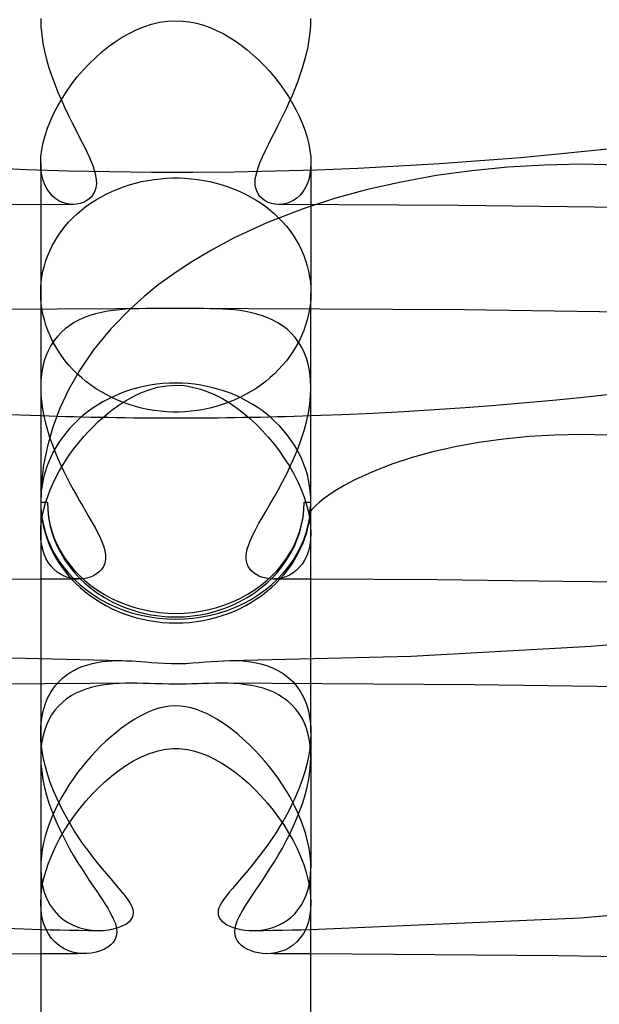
# Model space of a CAD drawing. Header units: millimetres. Extents: x -247 to 247, y -141 to 230.
# Tile 53 of 99: x -2 to 6, y 129 to 143. Entities that reach past the tile are written whole.
import ezdxf

# ---------------------------------------------------------------- set-up
doc = ezdxf.new("R2010")
doc.units = ezdxf.units.MM
doc.layers.add('HIDDEN', color=7, linetype='Continuous')
doc.layers.add('THICK', color=7, linetype='Continuous')

msp = doc.modelspace()

# ---------------------------------------------------------------- linework, layer by layer
at = {"layer": 'HIDDEN'}
for p, q in [((-2, 143.156), (-1.996, 143.038)), ((-0.361, 143.073), (-0.243, 143.101)), ((-0.243, 143.101), (-0.123, 143.118)), ((-0.123, 143.118), (0, 143.124)), ((0, 143.124), (0.103, 143.12)), ((0.103, 143.12), (0.205, 143.108)), ((0.205, 143.108), (0.308, 143.087)), ((1.997, 143.054), (2, 143.156)), ((-1.996, 143.038), (-1.985, 142.918)), ((-0.692, 142.938), (-0.585, 142.991)), ((-0.585, 142.991), (-0.475, 143.036)), ((-0.475, 143.036), (-0.361, 143.073)), ((0.308, 143.087), (0.408, 143.059)), ((0.408, 143.059), (0.508, 143.024)), ((0.508, 143.024), (0.604, 142.982)), ((0.604, 142.982), (0.699, 142.935)), ((1.975, 142.845), (1.989, 142.95)), ((1.989, 142.95), (1.997, 143.054)), ((-1.985, 142.918), (-1.967, 142.795)), ((-0.997, 142.741), (-0.897, 142.813)), ((-0.897, 142.813), (-0.796, 142.879)), ((-0.796, 142.879), (-0.692, 142.938)), ((0.699, 142.935), (0.791, 142.882)), ((0.791, 142.882), (0.881, 142.825)), ((0.881, 142.825), (0.969, 142.762)), ((1.957, 142.74), (1.975, 142.845)), ((-1.967, 142.795), (-1.943, 142.673)), ((-1.943, 142.673), (-1.912, 142.55)), ((-1.191, 142.577), (-1.095, 142.662)), ((-1.095, 142.662), (-0.997, 142.741)), ((0.969, 142.762), (1.056, 142.694)), ((1.056, 142.694), (1.142, 142.622)), ((1.934, 142.635), (1.957, 142.74)), ((-1.912, 142.55), (-1.877, 142.427)), ((-1.283, 142.487), (-1.191, 142.577)), ((1.142, 142.622), (1.225, 142.544)), ((1.225, 142.544), (1.307, 142.462)), ((1.877, 142.427), (1.907, 142.531)), ((1.907, 142.531), (1.934, 142.635)), ((-1.877, 142.427), (-1.837, 142.305)), ((-1.458, 142.292), (-1.373, 142.392)), ((-1.373, 142.392), (-1.283, 142.487)), ((1.307, 142.462), (1.386, 142.376)), ((1.386, 142.376), (1.462, 142.287)), ((1.843, 142.324), (1.877, 142.427)), ((-1.837, 142.305), (-1.792, 142.185)), ((-1.539, 142.189), (-1.458, 142.292)), ((1.462, 142.287), (1.535, 142.194)), ((1.768, 142.122), (1.806, 142.222)), ((1.806, 142.222), (1.843, 142.324)), ((-1.792, 142.185), (-1.744, 142.066)), ((-1.684, 141.975), (-1.614, 142.083)), ((-1.614, 142.083), (-1.539, 142.189)), ((1.535, 142.194), (1.604, 142.099)), ((1.604, 142.099), (1.668, 142.002)), ((1.727, 142.025), (1.768, 142.122)), ((-1.748, 141.866), (-1.684, 141.975)), ((-1.744, 142.066), (-1.694, 141.949)), ((-1.694, 141.949), (-1.642, 141.834)), ((1.642, 141.836), (1.685, 141.929)), ((1.668, 142.002), (1.727, 141.902)), ((1.685, 141.929), (1.727, 142.025)), ((-1.806, 141.755), (-1.748, 141.866)), ((-1.642, 141.834), (-1.588, 141.722)), ((1.599, 141.745), (1.642, 141.836)), ((1.727, 141.902), (1.782, 141.802)), ((1.782, 141.802), (1.832, 141.7)), ((-1.9, 141.534), (-1.857, 141.644)), ((-1.857, 141.644), (-1.806, 141.755)), ((-1.588, 141.722), (-1.534, 141.614)), ((1.512, 141.571), (1.555, 141.656)), ((1.555, 141.656), (1.599, 141.745)), ((1.832, 141.7), (1.875, 141.598)), ((-1.936, 141.425), (-1.9, 141.534)), ((-1.534, 141.614), (-1.48, 141.508)), ((-1.48, 141.508), (-1.428, 141.407)), ((1.469, 141.487), (1.512, 141.571)), ((1.875, 141.598), (1.913, 141.497)), ((1.913, 141.497), (1.944, 141.397)), ((-1.964, 141.318), (-1.936, 141.425)), ((-1.428, 141.407), (-1.347, 141.247)), ((1.375, 141.303), (1.428, 141.407)), ((1.428, 141.407), (1.469, 141.487)), ((1.944, 141.397), (1.968, 141.299)), ((-1.996, 141.115), (-1.984, 141.214)), ((-1.984, 141.214), (-1.964, 141.318)), ((-1.347, 141.247), (-1.277, 141.099)), ((1.282, 141.111), (1.326, 141.204)), ((1.326, 141.204), (1.375, 141.303)), ((1.968, 141.299), (1.986, 141.202)), ((1.986, 141.202), (1.997, 141.11)), ((-2, 141.021), (-1.996, 141.115)), ((-1.277, 141.099), (-1.224, 140.967)), ((1.245, 141.023), (1.282, 141.111)), ((1.997, 141.11), (2, 141.021)), ((-1.996, 140.929), (-2, 141.021)), ((-2, 141.021), (-2, 139.099)), ((-1.984, 140.843), (-1.996, 140.929)), ((-1.224, 140.967), (-1.192, 140.86)), ((1.197, 140.879), (1.217, 140.946)), ((1.217, 140.946), (1.245, 141.023)), ((1.996, 140.933), (1.985, 140.85)), ((2, 141.021), (1.996, 140.933)), ((2, 141.021), (2, 139.099)), ((4.38, 140.905), (3.853, 140.832)), ((4.915, 140.958), (4.38, 140.905)), ((5.456, 140.989), (4.915, 140.958)), ((6, 141), (5.456, 140.989)), ((6.544, 140.989), (6, 141)), ((-1.964, 140.764), (-1.984, 140.843)), ((-1.937, 140.694), (-1.964, 140.764)), ((-1.192, 140.86), (-1.178, 140.775)), ((-1.178, 140.775), (-1.176, 140.709)), ((1.175, 140.733), (1.177, 140.775)), ((1.177, 140.775), (1.184, 140.823)), ((1.184, 140.823), (1.197, 140.879)), ((1.967, 140.774), (1.942, 140.704)), ((1.985, 140.85), (1.967, 140.774)), ((3.853, 140.832), (3.338, 140.738)), ((-1.905, 140.631), (-1.937, 140.694)), ((-1.867, 140.577), (-1.905, 140.631)), ((-1.183, 140.652), (-1.198, 140.602)), ((-1.176, 140.709), (-1.183, 140.652)), ((1.177, 140.691), (1.175, 140.733)), ((1.184, 140.648), (1.177, 140.691)), ((1.197, 140.605), (1.184, 140.648)), ((1.911, 140.642), (1.875, 140.587)), ((1.942, 140.704), (1.911, 140.642)), ((2.836, 140.625), (2.351, 140.492)), ((3.338, 140.738), (2.836, 140.625)), ((-1.825, 140.53), (-1.867, 140.577)), ((-1.778, 140.491), (-1.825, 140.53)), ((-1.729, 140.459), (-1.778, 140.491)), ((-1.285, 140.484), (-1.326, 140.457)), ((-1.25, 140.518), (-1.285, 140.484)), ((-1.221, 140.557), (-1.25, 140.518)), ((-1.198, 140.602), (-1.221, 140.557)), ((1.217, 140.563), (1.197, 140.605)), ((1.245, 140.523), (1.217, 140.563)), ((1.281, 140.488), (1.245, 140.523)), ((1.322, 140.459), (1.281, 140.488)), ((1.79, 140.499), (1.741, 140.466)), ((1.835, 140.54), (1.79, 140.499)), ((1.875, 140.587), (1.835, 140.54)), ((2.351, 140.492), (1.885, 140.341)), ((-1.521, 140.406), (-4.185, 140.389)), ((-1.678, 140.436), (-1.729, 140.459)), ((-1.626, 140.419), (-1.678, 140.436)), ((-1.573, 140.409), (-1.626, 140.419)), ((-1.52, 140.406), (-1.573, 140.409)), ((-1.469, 140.41), (-1.52, 140.406)), ((-1.418, 140.419), (-1.469, 140.41)), ((-1.371, 140.435), (-1.418, 140.419)), ((-1.326, 140.457), (-1.371, 140.435)), ((1.367, 140.436), (1.322, 140.459)), ((1.885, 140.341), (1.357, 140.137)), ((1.416, 140.42), (1.367, 140.436)), ((1.468, 140.41), (1.416, 140.42)), ((1.521, 140.406), (1.468, 140.41)), ((4.184, 140.389), (1.521, 140.406)), ((1.583, 140.411), (1.528, 140.406)), ((1.637, 140.422), (1.583, 140.411)), ((1.69, 140.441), (1.637, 140.422)), ((1.741, 140.466), (1.69, 140.441)), ((6.848, 140.355), (4.184, 140.389)), ((1.357, 140.137), (0.863, 139.91)), ((0.863, 139.91), (0.526, 139.731)), ((0.526, 139.731), (0.211, 139.543)), ((0.211, 139.543), (-0.031, 139.381)), ((-0.031, 139.381), (-0.259, 139.214)), ((-0.259, 139.214), (-0.47, 139.042)), ((-1.998, 139.021), (-2, 139.099)), ((-1.992, 138.941), (-1.998, 139.021)), ((-0.47, 139.042), (-0.666, 138.867)), ((1.998, 139.021), (1.992, 138.941)), ((2, 139.099), (1.998, 139.021)), ((-1.981, 138.861), (-1.992, 138.941)), ((-0.666, 138.867), (-0.963, 138.564)), ((1.992, 138.941), (1.981, 138.861)), ((0.003, 138.865), (-4.27, 138.844)), ((-1.966, 138.78), (-1.981, 138.861)), ((-1.946, 138.699), (-1.966, 138.78)), ((-1.351, 138.733), (-1.428, 138.699)), ((-1.271, 138.762), (-1.351, 138.733)), ((-1.187, 138.788), (-1.271, 138.762)), ((-1.1, 138.808), (-1.187, 138.788)), ((-1.012, 138.825), (-1.1, 138.808)), ((-0.922, 138.838), (-1.012, 138.825)), ((-0.83, 138.848), (-0.922, 138.838)), ((-0.738, 138.855), (-0.83, 138.848)), ((-0.644, 138.86), (-0.738, 138.855)), ((-0.546, 138.863), (-0.644, 138.86)), ((-0.445, 138.864), (-0.546, 138.863)), ((-0.34, 138.865), (-0.445, 138.864)), ((-0.231, 138.865), (-0.34, 138.865)), ((-0.118, 138.864), (-0.231, 138.865)), ((0, 138.864), (-0.118, 138.864)), ((0.102, 138.864), (0, 138.864)), ((4.274, 138.844), (0.003, 138.865)), ((0.206, 138.864), (0.102, 138.864)), ((0.31, 138.865), (0.206, 138.864)), ((0.411, 138.864), (0.31, 138.865)), ((0.509, 138.863), (0.411, 138.864)), ((0.604, 138.861), (0.509, 138.863)), ((0.696, 138.857), (0.604, 138.861)), ((0.783, 138.852), (0.696, 138.857)), ((0.868, 138.844), (0.783, 138.852)), ((0.953, 138.834), (0.868, 138.844)), ((1.037, 138.821), (0.953, 138.834)), ((1.12, 138.804), (1.037, 138.821)), ((1.201, 138.784), (1.12, 138.804)), ((1.282, 138.759), (1.201, 138.784)), ((1.36, 138.729), (1.282, 138.759)), ((1.436, 138.695), (1.36, 138.729)), ((1.966, 138.78), (1.946, 138.699)), ((1.981, 138.861), (1.966, 138.78)), ((8.539, 138.783), (4.274, 138.844)), ((-1.922, 138.619), (-1.946, 138.699)), ((-1.894, 138.539), (-1.922, 138.619)), ((-1.571, 138.615), (-1.636, 138.566)), ((-1.502, 138.659), (-1.571, 138.615)), ((-1.428, 138.699), (-1.502, 138.659)), ((1.509, 138.655), (1.436, 138.695)), ((1.58, 138.609), (1.509, 138.655)), ((1.646, 138.558), (1.58, 138.609)), ((1.922, 138.619), (1.894, 138.539)), ((1.946, 138.699), (1.922, 138.619)), ((-1.861, 138.461), (-1.894, 138.539)), ((-1.824, 138.383), (-1.861, 138.461)), ((-1.753, 138.452), (-1.804, 138.386)), ((-1.697, 138.512), (-1.753, 138.452)), ((-1.636, 138.566), (-1.697, 138.512)), ((-0.963, 138.564), (-1.218, 138.253)), ((1.708, 138.501), (1.646, 138.558)), ((1.765, 138.437), (1.708, 138.501)), ((1.817, 138.367), (1.765, 138.437)), ((1.861, 138.461), (1.824, 138.383)), ((1.894, 138.539), (1.861, 138.461)), ((-1.849, 138.316), (-1.889, 138.241)), ((-1.804, 138.386), (-1.849, 138.316)), ((-1.783, 138.307), (-1.824, 138.383)), ((-1.738, 138.234), (-1.783, 138.307)), ((1.783, 138.307), (1.738, 138.234)), ((1.824, 138.383), (1.783, 138.307)), ((1.864, 138.29), (1.817, 138.367)), ((1.904, 138.206), (1.864, 138.29)), ((-1.923, 138.16), (-1.951, 138.075)), ((-1.889, 138.241), (-1.923, 138.16)), ((-1.689, 138.162), (-1.738, 138.234)), ((-1.636, 138.092), (-1.689, 138.162)), ((-1.218, 138.253), (-1.417, 137.965)), ((1.689, 138.162), (1.636, 138.092)), ((1.738, 138.234), (1.689, 138.162)), ((1.938, 138.116), (1.904, 138.206)), ((-1.951, 138.075), (-1.972, 137.985)), ((-1.581, 138.026), (-1.636, 138.092)), ((-1.522, 137.962), (-1.581, 138.026)), ((1.581, 138.026), (1.522, 137.962)), ((1.636, 138.092), (1.581, 138.026)), ((1.965, 138.02), (1.938, 138.116)), ((1.984, 137.917), (1.965, 138.02)), ((-1.988, 137.892), (-1.997, 137.795)), ((-1.972, 137.985), (-1.988, 137.892)), ((-1.417, 137.965), (-1.584, 137.672)), ((-1.461, 137.901), (-1.522, 137.962)), ((-1.398, 137.844), (-1.461, 137.901)), ((1.461, 137.901), (1.398, 137.844)), ((1.522, 137.962), (1.461, 137.901)), ((1.996, 137.809), (1.984, 137.917)), ((-1.997, 137.795), (-2, 137.696)), ((-1.332, 137.788), (-1.398, 137.844)), ((-1.262, 137.735), (-1.332, 137.788)), ((-1.188, 137.684), (-1.262, 137.735)), ((-0.471, 137.712), (-0.563, 137.691)), ((-0.378, 137.73), (-0.471, 137.712)), ((-0.396, 137.664), (-0.27, 137.7)), ((-0.284, 137.744), (-0.378, 137.73)), ((-0.19, 137.754), (-0.284, 137.744)), ((-0.27, 137.7), (-0.134, 137.723)), ((-0.095, 137.76), (-0.19, 137.754)), ((-0.134, 137.723), (0, 137.731)), ((0, 137.761), (-0.095, 137.76)), ((0.092, 137.759), (0, 137.761)), ((0, 137.731), (0.127, 137.724)), ((0.185, 137.754), (0.092, 137.759)), ((0.127, 137.724), (0.248, 137.704)), ((0.277, 137.744), (0.185, 137.754)), ((0.248, 137.704), (0.364, 137.674)), ((0.368, 137.731), (0.277, 137.744)), ((0.458, 137.714), (0.368, 137.731)), ((0.547, 137.694), (0.458, 137.714)), ((1.262, 137.735), (1.188, 137.684)), ((1.332, 137.788), (1.262, 137.735)), ((1.398, 137.844), (1.332, 137.788)), ((2, 137.697), (1.996, 137.809)), ((-2, 137.696), (-1.997, 137.593)), ((-1.997, 137.593), (-1.988, 137.488)), ((-1.584, 137.672), (-1.716, 137.391)), ((-1.111, 137.636), (-1.188, 137.684)), ((-1.031, 137.591), (-1.111, 137.636)), ((-0.949, 137.549), (-1.031, 137.591)), ((-0.916, 137.566), (-1, 137.526)), ((-0.831, 137.603), (-0.916, 137.566)), ((-0.743, 137.636), (-0.831, 137.603)), ((-0.654, 137.665), (-0.743, 137.636)), ((-0.691, 137.531), (-0.609, 137.575)), ((-0.563, 137.691), (-0.654, 137.665)), ((-0.609, 137.575), (-0.51, 137.621)), ((-0.51, 137.621), (-0.396, 137.664)), ((0.364, 137.674), (0.476, 137.635)), ((0.476, 137.635), (0.584, 137.587)), ((0.635, 137.669), (0.547, 137.694)), ((0.584, 137.587), (0.69, 137.532)), ((0.722, 137.642), (0.635, 137.669)), ((0.808, 137.611), (0.722, 137.642)), ((0.891, 137.576), (0.808, 137.611)), ((0.973, 137.538), (0.891, 137.576)), ((1.031, 137.591), (0.949, 137.549)), ((1.111, 137.636), (1.031, 137.591)), ((1.188, 137.684), (1.111, 137.636)), ((1.983, 137.448), (1.996, 137.574)), ((1.996, 137.574), (2, 137.697)), ((-1.988, 137.488), (-1.973, 137.382)), ((-1.16, 137.436), (-1.236, 137.386)), ((-1.081, 137.483), (-1.16, 137.436)), ((-1, 137.526), (-1.081, 137.483)), ((-0.864, 137.51), (-0.949, 137.549)), ((-0.921, 137.38), (-0.845, 137.435)), ((-0.776, 137.475), (-0.864, 137.51)), ((-0.845, 137.435), (-0.768, 137.485)), ((-0.688, 137.443), (-0.776, 137.475)), ((-0.768, 137.485), (-0.691, 137.531)), ((-0.597, 137.416), (-0.688, 137.443)), ((-0.506, 137.392), (-0.597, 137.416)), ((0.597, 137.416), (0.506, 137.392)), ((0.688, 137.443), (0.597, 137.416)), ((0.776, 137.475), (0.688, 137.443)), ((0.69, 137.532), (0.794, 137.469)), ((0.864, 137.51), (0.776, 137.475)), ((0.794, 137.469), (0.895, 137.399)), ((0.949, 137.549), (0.864, 137.51)), ((1.053, 137.496), (0.973, 137.538)), ((1.13, 137.452), (1.053, 137.496)), ((1.205, 137.405), (1.13, 137.452)), ((1.962, 137.319), (1.983, 137.448)), ((-1.973, 137.382), (-1.954, 137.276)), ((-1.954, 137.276), (-1.929, 137.171)), ((-1.716, 137.391), (-1.821, 137.108)), ((-1.38, 137.276), (-1.447, 137.217)), ((-1.31, 137.332), (-1.38, 137.276)), ((-1.236, 137.386), (-1.31, 137.332)), ((-1.072, 137.259), (-0.997, 137.321)), ((-0.997, 137.321), (-0.921, 137.38)), ((-0.414, 137.373), (-0.506, 137.392)), ((-0.321, 137.357), (-0.414, 137.373)), ((-0.228, 137.346), (-0.321, 137.357)), ((-0.136, 137.338), (-0.228, 137.346)), ((-0.045, 137.334), (-0.136, 137.338)), ((0.045, 137.334), (-0.045, 137.334)), ((0.136, 137.338), (0.045, 137.334)), ((0.228, 137.346), (0.136, 137.338)), ((0.321, 137.357), (0.228, 137.346)), ((0.414, 137.373), (0.321, 137.357)), ((0.506, 137.392), (0.414, 137.373)), ((0.895, 137.399), (0.995, 137.323)), ((0.995, 137.323), (1.092, 137.241)), ((1.277, 137.354), (1.205, 137.405)), ((1.347, 137.301), (1.277, 137.354)), ((1.414, 137.245), (1.347, 137.301)), ((1.934, 137.189), (1.962, 137.319)), ((-1.929, 137.171), (-1.9, 137.066)), ((-1.511, 137.154), (-1.572, 137.09)), ((-1.447, 137.217), (-1.511, 137.154)), ((-1.292, 137.047), (-1.22, 137.121)), ((-1.22, 137.121), (-1.147, 137.192)), ((-1.147, 137.192), (-1.072, 137.259)), ((1.092, 137.241), (1.187, 137.153)), ((1.187, 137.153), (1.279, 137.06)), ((1.478, 137.186), (1.414, 137.245)), ((1.539, 137.124), (1.478, 137.186)), ((1.596, 137.06), (1.539, 137.124)), ((1.898, 137.058), (1.934, 137.189)), ((-1.821, 137.108), (-1.9, 136.831)), ((-1.9, 137.066), (-1.868, 136.961)), ((-1.629, 137.023), (-1.682, 136.954)), ((-1.572, 137.09), (-1.629, 137.023)), ((-1.362, 136.97), (-1.292, 137.047)), ((1.279, 137.06), (1.368, 136.962)), ((1.65, 136.994), (1.596, 137.06)), ((1.7, 136.926), (1.65, 136.994)), ((1.857, 136.928), (1.898, 137.058)), ((5.612, 136.992), (5.228, 136.97)), ((6, 137), (5.612, 136.992)), ((6.388, 136.992), (6, 137)), ((-1.9, 136.831), (-1.956, 136.553)), ((-1.868, 136.961), (-1.832, 136.858)), ((-1.832, 136.858), (-1.793, 136.756)), ((-1.732, 136.882), (-1.777, 136.808)), ((-1.682, 136.954), (-1.732, 136.882)), ((-1.494, 136.807), (-1.429, 136.89)), ((-1.429, 136.89), (-1.362, 136.97)), ((1.368, 136.962), (1.454, 136.859)), ((1.454, 136.859), (1.535, 136.753)), ((1.747, 136.856), (1.7, 136.926)), ((1.79, 136.785), (1.747, 136.856)), ((1.809, 136.798), (1.857, 136.928)), ((4.486, 136.882), (4.136, 136.819)), ((4.851, 136.933), (4.486, 136.882)), ((5.228, 136.97), (4.851, 136.933)), ((-1.819, 136.733), (-1.857, 136.655)), ((-1.777, 136.808), (-1.819, 136.733)), ((-1.793, 136.756), (-1.751, 136.656)), ((-1.616, 136.636), (-1.557, 136.723)), ((-1.557, 136.723), (-1.494, 136.807)), ((1.535, 136.753), (1.611, 136.643)), ((1.757, 136.669), (1.809, 136.798)), ((1.829, 136.711), (1.79, 136.785)), ((1.865, 136.636), (1.829, 136.711)), ((3.805, 136.744), (3.496, 136.659)), ((4.136, 136.819), (3.805, 136.744)), ((-1.956, 136.553), (-1.989, 136.276)), ((-1.89, 136.577), (-1.919, 136.497)), ((-1.857, 136.655), (-1.89, 136.577)), ((-1.751, 136.656), (-1.707, 136.558)), ((-1.725, 136.457), (-1.672, 136.548)), ((-1.707, 136.558), (-1.662, 136.462)), ((-1.672, 136.548), (-1.616, 136.636)), ((1.611, 136.643), (1.682, 136.531)), ((1.641, 136.42), (1.7, 136.543)), ((1.7, 136.543), (1.757, 136.669)), ((1.896, 136.559), (1.865, 136.636)), ((1.924, 136.482), (1.896, 136.559)), ((3.212, 136.567), (2.91, 136.451)), ((3.496, 136.659), (3.212, 136.567)), ((-1.944, 136.416), (-1.964, 136.334)), ((-1.919, 136.497), (-1.944, 136.416)), ((-1.774, 136.366), (-1.725, 136.457)), ((-1.662, 136.462), (-1.615, 136.367)), ((1.58, 136.3), (1.641, 136.42)), ((1.682, 136.531), (1.747, 136.417)), ((1.747, 136.417), (1.805, 136.303)), ((1.947, 136.403), (1.924, 136.482)), ((1.966, 136.323), (1.947, 136.403)), ((2.91, 136.451), (2.652, 136.332)), ((-1.989, 136.276), (-2, 136)), ((-1.98, 136.251), (-1.991, 136.168)), ((-1.964, 136.334), (-1.98, 136.251)), ((-1.859, 136.18), (-1.819, 136.273)), ((-1.819, 136.273), (-1.774, 136.366)), ((-1.615, 136.367), (-1.567, 136.276)), ((-1.567, 136.276), (-1.519, 136.187)), ((1.518, 136.185), (1.58, 136.3)), ((1.805, 136.303), (1.856, 136.188)), ((1.981, 136.243), (1.966, 136.323)), ((1.991, 136.163), (1.981, 136.243)), ((2.492, 136.248), (2.357, 136.167)), ((2.652, 136.332), (2.492, 136.248)), ((-1.991, 136.168), (-1.998, 136.084)), ((-1.896, 136.086), (-1.859, 136.18)), ((-1.519, 136.187), (-1.471, 136.102)), ((-1.471, 136.102), (-1.424, 136.019)), ((1.455, 136.073), (1.518, 136.185)), ((1.856, 136.188), (1.9, 136.073)), ((1.998, 136.081), (1.991, 136.163)), ((2.264, 136.105), (2.186, 136.048)), ((2.357, 136.167), (2.264, 136.105)), ((-1.998, 136.084), (-2, 136)), ((-2, 136), (-1.9, 136)), ((-1.953, 135.898), (-1.927, 135.992)), ((-1.927, 135.992), (-1.896, 136.086)), ((-1.424, 136.019), (-1.378, 135.939)), ((1.333, 135.863), (1.393, 135.966)), ((1.393, 135.966), (1.455, 136.073)), ((1.9, 136.073), (1.936, 135.961)), ((1.9, 136), (2, 136)), ((1.936, 135.961), (1.964, 135.851)), ((1.994, 135.924), (1.998, 135.961)), ((2, 136), (1.998, 136.081)), ((1.998, 135.961), (2, 136)), ((2.073, 135.952), (2.014, 135.892)), ((2.123, 135.997), (2.073, 135.952)), ((2.186, 136.048), (2.123, 135.997)), ((-1.988, 135.717), (-1.973, 135.807)), ((-1.973, 135.807), (-1.953, 135.898)), ((-1.378, 135.939), (-1.333, 135.863)), ((-1.333, 135.863), (-1.296, 135.799)), ((1.278, 135.768), (1.333, 135.863)), ((1.964, 135.851), (1.984, 135.744)), ((1.968, 135.832), (1.972, 135.842)), ((1.969, 135.835), (1.968, 135.832)), ((1.982, 135.853), (1.969, 135.835)), ((1.972, 135.842), (1.98, 135.862)), ((1.98, 135.862), (1.987, 135.89)), ((2.014, 135.892), (1.982, 135.853)), ((1.987, 135.89), (1.994, 135.924)), ((-1.997, 135.63), (-1.988, 135.717)), ((-1.296, 135.799), (-1.261, 135.739)), ((-1.261, 135.739), (-1.227, 135.68)), ((-1.227, 135.68), (-1.196, 135.623)), ((1.178, 135.59), (1.226, 135.677)), ((1.226, 135.677), (1.278, 135.768)), ((1.984, 135.744), (1.996, 135.642)), ((-2, 135.545), (-1.997, 135.63)), ((-1.997, 135.458), (-2, 135.545)), ((-1.196, 135.623), (-1.163, 135.562)), ((-1.163, 135.562), (-1.13, 135.496)), ((1.135, 135.507), (1.178, 135.59)), ((1.996, 135.642), (2, 135.543)), ((2, 135.543), (1.996, 135.449)), ((-1.986, 135.375), (-1.997, 135.458)), ((-1.97, 135.299), (-1.986, 135.375)), ((-1.13, 135.496), (-1.098, 135.426)), ((-1.098, 135.426), (-1.071, 135.354)), ((1.074, 135.361), (1.1, 135.429)), ((1.1, 135.429), (1.135, 135.507)), ((1.996, 135.449), (1.984, 135.361)), ((-1.947, 135.228), (-1.97, 135.299)), ((-1.919, 135.163), (-1.947, 135.228)), ((-1.071, 135.354), (-1.051, 135.283)), ((-1.051, 135.283), (-1.041, 135.215)), ((1.04, 135.208), (1.045, 135.252)), ((1.045, 135.252), (1.056, 135.303)), ((1.056, 135.303), (1.074, 135.361)), ((1.965, 135.281), (1.939, 135.207)), ((1.984, 135.361), (1.965, 135.281)), ((-1.884, 135.103), (-1.919, 135.163)), ((-1.846, 135.051), (-1.884, 135.103)), ((-1.051, 135.098), (-1.071, 135.048)), ((-1.041, 135.153), (-1.051, 135.098)), ((-1.041, 135.215), (-1.041, 135.153)), ((1.04, 135.167), (1.04, 135.208)), ((1.044, 135.126), (1.04, 135.167)), ((1.055, 135.086), (1.044, 135.126)), ((1.071, 135.048), (1.055, 135.086)), ((1.87, 135.082), (1.828, 135.031)), ((1.907, 135.141), (1.87, 135.082)), ((1.939, 135.207), (1.907, 135.141)), ((-1.802, 135.005), (-1.846, 135.051)), ((-1.755, 134.965), (-1.802, 135.005)), ((-1.705, 134.932), (-1.755, 134.965)), ((-1.652, 134.905), (-1.705, 134.932)), ((-1.175, 134.937), (-1.219, 134.911)), ((-1.135, 134.968), (-1.175, 134.937)), ((-1.099, 135.005), (-1.135, 134.968)), ((-1.071, 135.048), (-1.099, 135.005)), ((1.094, 135.012), (1.071, 135.048)), ((1.124, 134.978), (1.094, 135.012)), ((1.158, 134.948), (1.124, 134.978)), ((1.198, 134.923), (1.158, 134.948)), ((1.734, 134.95), (1.682, 134.92)), ((1.783, 134.987), (1.734, 134.95)), ((1.828, 135.031), (1.783, 134.987)), ((-1.906, 134.861), (-2, 134.86)), ((-1.813, 134.861), (-1.906, 134.861)), ((-1.719, 134.861), (-1.813, 134.861)), ((-1.625, 134.862), (-1.719, 134.861)), ((-1.596, 134.885), (-1.652, 134.905)), ((-1.532, 134.862), (-1.625, 134.862)), ((-1.539, 134.871), (-1.596, 134.885)), ((-1.482, 134.864), (-1.539, 134.871)), ((-1.438, 134.862), (-1.532, 134.862)), ((-1.425, 134.863), (-1.482, 134.864)), ((-1.37, 134.867), (-1.425, 134.863)), ((-1.317, 134.877), (-1.37, 134.867)), ((-1.266, 134.892), (-1.317, 134.877)), ((-1.219, 134.911), (-1.266, 134.892)), ((1.241, 134.901), (1.198, 134.923)), ((1.287, 134.885), (1.241, 134.901)), ((1.336, 134.873), (1.287, 134.885)), ((1.387, 134.865), (1.336, 134.873)), ((1.439, 134.862), (1.387, 134.865)), ((1.532, 134.862), (1.439, 134.862)), ((1.521, 134.868), (1.467, 134.863)), ((1.575, 134.879), (1.521, 134.868)), ((1.626, 134.862), (1.532, 134.862)), ((1.629, 134.897), (1.575, 134.879)), ((1.719, 134.861), (1.626, 134.862)), ((1.682, 134.92), (1.629, 134.897)), ((1.813, 134.861), (1.719, 134.861)), ((1.906, 134.861), (1.813, 134.861)), ((2, 134.86), (1.906, 134.861)), ((-2, 133.675), (-2, 132.588)), ((-1.233, 133.614), (-1.162, 133.629)), ((-1.162, 133.629), (-1.09, 133.64)), ((-1.09, 133.64), (-1.018, 133.648)), ((-1.018, 133.648), (-0.946, 133.653)), ((-0.946, 133.653), (-0.874, 133.656)), ((-0.874, 133.656), (-0.803, 133.656)), ((0.804, 133.656), (0.895, 133.655)), ((0.895, 133.655), (0.986, 133.651)), ((0.986, 133.651), (1.077, 133.642)), ((1.077, 133.642), (1.167, 133.628)), ((1.167, 133.628), (1.257, 133.608)), ((2, 132.588), (2, 133.675)), ((-1.621, 133.44), (-1.563, 133.48)), ((-1.563, 133.48), (-1.501, 133.515)), ((-1.501, 133.515), (-1.438, 133.546)), ((-1.438, 133.546), (-1.372, 133.573)), ((-1.372, 133.573), (-1.303, 133.595)), ((-1.303, 133.595), (-1.233, 133.614)), ((1.257, 133.608), (1.344, 133.582)), ((1.344, 133.582), (1.429, 133.55)), ((1.429, 133.55), (1.511, 133.51)), ((1.511, 133.51), (1.589, 133.463)), ((-1.777, 133.292), (-1.728, 133.346)), ((-1.728, 133.346), (-1.676, 133.395)), ((-1.676, 133.395), (-1.621, 133.44)), ((1.589, 133.463), (1.662, 133.407)), ((1.662, 133.407), (1.73, 133.344)), ((1.73, 133.344), (1.792, 133.273)), ((-0.574, 133.319), (-4.166, 133.301)), ((-1.862, 133.168), (-1.822, 133.232)), ((-1.822, 133.232), (-1.777, 133.292)), ((-1.408, 133.204), (-1.482, 133.171)), ((-1.331, 133.233), (-1.408, 133.204)), ((-1.252, 133.257), (-1.331, 133.233)), ((-1.171, 133.277), (-1.252, 133.257)), ((-1.088, 133.292), (-1.171, 133.277)), ((-1.005, 133.303), (-1.088, 133.292)), ((-0.921, 133.312), (-1.005, 133.303)), ((-0.836, 133.317), (-0.921, 133.312)), ((-0.751, 133.319), (-0.836, 133.317)), ((-0.665, 133.32), (-0.751, 133.319)), ((-0.576, 133.319), (-0.665, 133.32)), ((-0.487, 133.317), (-0.576, 133.319)), ((-0.395, 133.314), (-0.487, 133.317)), ((-0.301, 133.311), (-0.395, 133.314)), ((-0.203, 133.309), (-0.301, 133.311)), ((-0.103, 133.307), (-0.203, 133.309)), ((0, 133.306), (-0.103, 133.307)), ((0.079, 133.306), (0, 133.306)), ((0.159, 133.308), (0.079, 133.306)), ((0.239, 133.31), (0.159, 133.308)), ((0.322, 133.312), (0.239, 133.31)), ((0.407, 133.315), (0.322, 133.312)), ((0.496, 133.317), (0.407, 133.315)), ((0.588, 133.319), (0.496, 133.317)), ((0.682, 133.32), (0.588, 133.319)), ((4.414, 133.299), (0.681, 133.32)), ((0.772, 133.319), (0.682, 133.32)), ((0.861, 133.315), (0.772, 133.319)), ((0.95, 133.309), (0.861, 133.315)), ((1.038, 133.299), (0.95, 133.309)), ((1.126, 133.286), (1.038, 133.299)), ((1.211, 133.268), (1.126, 133.286)), ((1.293, 133.246), (1.211, 133.268)), ((1.373, 133.218), (1.293, 133.246)), ((1.449, 133.186), (1.373, 133.218)), ((1.522, 133.149), (1.449, 133.186)), ((1.792, 133.273), (1.847, 133.193)), ((1.847, 133.193), (1.894, 133.105)), ((8.146, 133.248), (4.414, 133.299)), ((-1.929, 133.022), (-1.898, 133.098)), ((-1.898, 133.098), (-1.862, 133.168)), ((-1.679, 133.037), (-1.737, 132.982)), ((-1.618, 133.087), (-1.679, 133.037)), ((-1.551, 133.132), (-1.618, 133.087)), ((-1.482, 133.171), (-1.551, 133.132)), ((1.591, 133.106), (1.522, 133.149)), ((1.656, 133.057), (1.591, 133.106)), ((1.717, 133.003), (1.656, 133.057)), ((1.894, 133.105), (1.934, 133.009)), ((-1.975, 132.858), (-1.955, 132.942)), ((-1.955, 132.942), (-1.929, 133.022)), ((-1.79, 132.92), (-1.838, 132.853)), ((-1.737, 132.982), (-1.79, 132.92)), ((1.772, 132.942), (1.717, 133.003)), ((1.823, 132.875), (1.772, 132.942)), ((1.934, 133.009), (1.964, 132.905)), ((1.964, 132.905), (1.986, 132.794)), ((-1.998, 132.676), (-1.989, 132.769)), ((-1.989, 132.769), (-1.975, 132.858)), ((-1.88, 132.78), (-1.916, 132.702)), ((-1.838, 132.853), (-1.88, 132.78)), ((1.868, 132.801), (1.823, 132.875)), ((1.908, 132.721), (1.868, 132.801)), ((1.986, 132.794), (1.997, 132.676)), ((-2, 132.618), (-1.999, 132.632)), ((-2, 132.603), (-2, 132.618)), ((-2, 132.588), (-2, 132.603)), ((-1.999, 132.647), (-1.998, 132.661)), ((-1.999, 132.632), (-1.999, 132.647)), ((-1.998, 132.661), (-1.998, 132.676)), ((-1.946, 132.618), (-1.969, 132.529)), ((-1.916, 132.702), (-1.946, 132.618)), ((1.941, 132.634), (1.908, 132.721)), ((1.966, 132.542), (1.941, 132.634)), ((1.997, 132.676), (1.998, 132.661)), ((1.998, 132.661), (1.999, 132.647)), ((1.999, 132.647), (1.999, 132.632)), ((1.999, 132.632), (2, 132.617)), ((2, 132.617), (2, 132.603)), ((2, 132.603), (2, 132.588)), ((-1.996, 132.47), (-2, 132.588)), ((-2, 132.588), (-2, 132.234)), ((-1.983, 132.349), (-1.996, 132.47)), ((-1.969, 132.529), (-1.987, 132.434)), ((1.985, 132.445), (1.966, 132.542)), ((1.996, 132.474), (1.984, 132.356)), ((2, 132.588), (1.996, 132.474)), ((2, 132.588), (2, 132.234)), ((-1.997, 132.336), (-2, 132.234)), ((-1.987, 132.434), (-1.997, 132.336)), ((-1.963, 132.226), (-1.983, 132.349)), ((-0.387, 132.282), (-0.261, 132.32)), ((-0.261, 132.32), (-0.218, 132.33)), ((-0.218, 132.33), (-0.175, 132.338)), ((-0.175, 132.338), (-0.131, 132.345)), ((-0.131, 132.345), (-0.087, 132.349)), ((-0.087, 132.349), (-0.044, 132.352)), ((-0.044, 132.352), (0, 132.353)), ((0, 132.353), (0.045, 132.352)), ((0.045, 132.352), (0.089, 132.349)), ((0.089, 132.349), (0.133, 132.345)), ((0.133, 132.345), (0.176, 132.338)), ((0.176, 132.338), (0.219, 132.33)), ((0.219, 132.33), (0.261, 132.32)), ((0.261, 132.32), (0.372, 132.287)), ((1.984, 132.356), (1.965, 132.237)), ((1.996, 132.342), (1.985, 132.445)), ((2, 132.234), (1.996, 132.342)), ((-2, 132.235), (-2, 130.588)), ((-2, 132.234), (-1.996, 132.124)), ((-1.935, 132.102), (-1.963, 132.226)), ((-0.738, 132.103), (-0.626, 132.171)), ((-0.626, 132.171), (-0.509, 132.231)), ((-0.509, 132.231), (-0.387, 132.282)), ((0.372, 132.287), (0.48, 132.244)), ((0.48, 132.244), (0.584, 132.194)), ((0.584, 132.194), (0.683, 132.138)), ((1.965, 132.237), (1.938, 132.116)), ((1.996, 132.125), (2, 132.234)), ((2, 132.234), (2, 130.588)), ((-1.996, 132.124), (-1.985, 132.01)), ((-1.9, 131.977), (-1.935, 132.102)), ((-0.948, 131.949), (-0.845, 132.03)), ((-0.845, 132.03), (-0.738, 132.103)), ((0.683, 132.138), (0.782, 132.074)), ((0.782, 132.074), (0.88, 132.003)), ((1.938, 132.116), (1.905, 131.995)), ((1.986, 132.013), (1.996, 132.125)), ((-1.985, 132.01), (-1.967, 131.895)), ((-1.967, 131.895), (-1.943, 131.779)), ((-1.858, 131.852), (-1.9, 131.977)), ((-1.049, 131.863), (-0.948, 131.949)), ((0.88, 132.003), (0.978, 131.925)), ((0.978, 131.925), (1.075, 131.84)), ((1.866, 131.876), (1.822, 131.757)), ((1.905, 131.995), (1.866, 131.876)), ((1.944, 131.784), (1.968, 131.9)), ((1.968, 131.9), (1.986, 132.013)), ((-1.943, 131.779), (-1.913, 131.663)), ((-1.811, 131.729), (-1.858, 131.852)), ((-1.758, 131.608), (-1.811, 131.729)), ((-1.24, 131.677), (-1.146, 131.773)), ((-1.146, 131.773), (-1.049, 131.863)), ((1.075, 131.84), (1.171, 131.748)), ((1.171, 131.748), (1.264, 131.651)), ((1.822, 131.757), (1.772, 131.64)), ((1.914, 131.668), (1.944, 131.784)), ((-1.913, 131.663), (-1.877, 131.547)), ((-1.701, 131.489), (-1.758, 131.608)), ((-1.331, 131.576), (-1.24, 131.677)), ((1.264, 131.651), (1.354, 131.549)), ((1.772, 131.64), (1.719, 131.524)), ((1.878, 131.552), (1.914, 131.668)), ((-1.877, 131.547), (-1.836, 131.431)), ((-1.639, 131.372), (-1.701, 131.489)), ((-1.501, 131.363), (-1.418, 131.471)), ((-1.418, 131.471), (-1.331, 131.576)), ((1.354, 131.549), (1.44, 131.444)), ((1.44, 131.444), (1.521, 131.335)), ((1.719, 131.524), (1.661, 131.412)), ((1.793, 131.322), (1.838, 131.436)), ((1.838, 131.436), (1.878, 131.552)), ((-1.836, 131.431), (-1.791, 131.317)), ((-1.791, 131.317), (-1.742, 131.205)), ((-1.575, 131.258), (-1.639, 131.372)), ((-1.579, 131.251), (-1.501, 131.363)), ((1.521, 131.335), (1.598, 131.223)), ((1.6, 131.301), (1.536, 131.194)), ((1.661, 131.412), (1.6, 131.301)), ((1.743, 131.209), (1.793, 131.322)), ((-1.742, 131.205), (-1.689, 131.095)), ((-1.652, 131.136), (-1.579, 131.251)), ((-1.508, 131.148), (-1.575, 131.258)), ((-1.439, 131.043), (-1.508, 131.148)), ((1.536, 131.194), (1.47, 131.089)), ((1.598, 131.223), (1.669, 131.108)), ((1.691, 131.097), (1.743, 131.209)), ((-1.782, 130.899), (-1.72, 131.019)), ((-1.72, 131.019), (-1.652, 131.136)), ((-1.689, 131.095), (-1.634, 130.986)), ((-1.369, 130.941), (-1.439, 131.043)), ((1.47, 131.089), (1.402, 130.988)), ((1.635, 130.988), (1.691, 131.097)), ((1.669, 131.108), (1.735, 130.991)), ((-1.837, 130.778), (-1.782, 130.899)), ((-1.634, 130.986), (-1.577, 130.88)), ((-1.577, 130.88), (-1.518, 130.777)), ((-1.298, 130.844), (-1.369, 130.941)), ((1.333, 130.891), (1.264, 130.799)), ((1.402, 130.988), (1.333, 130.891)), ((1.518, 130.779), (1.577, 130.881)), ((1.577, 130.881), (1.635, 130.988)), ((1.735, 130.991), (1.794, 130.873)), ((1.794, 130.873), (1.847, 130.755)), ((-1.886, 130.656), (-1.837, 130.778)), ((-1.518, 130.777), (-1.458, 130.678)), ((-1.227, 130.751), (-1.298, 130.844)), ((-1.158, 130.662), (-1.227, 130.751)), ((1.196, 130.711), (1.13, 130.628)), ((1.264, 130.799), (1.196, 130.711)), ((1.459, 130.679), (1.518, 130.779)), ((1.847, 130.755), (1.893, 130.636)), ((-2, 130.588), (-1.994, 130.46)), ((-1.926, 130.535), (-1.886, 130.656)), ((-1.458, 130.678), (-1.398, 130.582)), ((-1.398, 130.582), (-1.339, 130.49)), ((-1.089, 130.578), (-1.158, 130.662)), ((-1.022, 130.499), (-1.089, 130.578)), ((1.13, 130.628), (1.065, 130.55)), ((1.339, 130.491), (1.399, 130.584)), ((1.399, 130.584), (1.459, 130.679)), ((1.893, 130.636), (1.931, 130.518)), ((1.996, 130.482), (2, 130.588)), ((-1.994, 130.46), (-1.976, 130.341)), ((-1.981, 130.296), (-1.958, 130.415)), ((-1.958, 130.415), (-1.926, 130.535)), ((-1.339, 130.49), (-1.281, 130.403)), ((-0.958, 130.424), (-1.022, 130.499)), ((-0.897, 130.354), (-0.958, 130.424)), ((1.003, 130.476), (0.944, 130.408)), ((1.065, 130.55), (1.003, 130.476)), ((1.281, 130.403), (1.339, 130.491)), ((1.931, 130.518), (1.961, 130.4)), ((1.984, 130.381), (1.996, 130.482)), ((-1.995, 130.181), (-1.981, 130.296)), ((-1.976, 130.341), (-1.947, 130.23)), ((-1.281, 130.403), (-1.224, 130.319)), ((-1.224, 130.319), (-1.176, 130.247)), ((-0.841, 130.287), (-0.897, 130.354)), ((-0.789, 130.225), (-0.841, 130.287)), ((0.837, 130.283), (0.791, 130.228)), ((0.889, 130.343), (0.837, 130.283)), ((0.944, 130.408), (0.889, 130.343)), ((1.158, 130.221), (1.225, 130.319)), ((1.225, 130.319), (1.281, 130.403)), ((1.936, 130.197), (1.963, 130.286)), ((1.961, 130.4), (1.983, 130.286)), ((1.963, 130.286), (1.984, 130.381)), ((1.983, 130.286), (1.996, 130.176)), ((-2, 130.071), (-1.995, 130.181)), ((-1.947, 130.23), (-1.907, 130.128)), ((-1.907, 130.128), (-1.858, 130.036)), ((-1.176, 130.247), (-1.129, 130.178)), ((-1.129, 130.178), (-1.086, 130.113)), ((-0.743, 130.168), (-0.789, 130.225)), ((-0.705, 130.115), (-0.743, 130.168)), ((0.713, 130.127), (0.682, 130.081)), ((0.749, 130.176), (0.713, 130.127)), ((0.791, 130.228), (0.749, 130.176)), ((1.037, 130.038), (1.095, 130.127)), ((1.095, 130.127), (1.158, 130.221)), ((1.901, 130.114), (1.936, 130.197)), ((1.996, 130.176), (2, 130.071)), ((-1.995, 129.964), (-2, 130.071)), ((-1.858, 130.036), (-1.801, 129.955)), ((-1.086, 130.113), (-1.046, 130.051)), ((-1.046, 130.051), (-1.008, 129.991)), ((-1.008, 129.991), (-0.975, 129.934)), ((-0.675, 130.07), (-0.705, 130.115)), ((-0.654, 130.031), (-0.675, 130.07)), ((-0.64, 129.998), (-0.654, 130.031)), ((-0.63, 129.968), (-0.64, 129.998)), ((0.639, 129.997), (0.628, 129.96)), ((0.657, 130.038), (0.639, 129.997)), ((0.682, 130.081), (0.657, 130.038)), ((0.986, 129.953), (1.037, 130.038)), ((1.813, 129.97), (1.86, 130.039)), ((1.86, 130.039), (1.901, 130.114)), ((2, 130.071), (1.995, 129.964)), ((-1.981, 129.864), (-1.995, 129.964)), ((-1.957, 129.77), (-1.981, 129.864)), ((-1.801, 129.955), (-1.736, 129.885)), ((-1.736, 129.885), (-1.665, 129.824)), ((-0.975, 129.934), (-0.945, 129.879)), ((-0.945, 129.879), (-0.92, 129.826)), ((-0.671, 129.811), (-0.65, 129.838)), ((-0.65, 129.838), (-0.637, 129.863)), ((-0.637, 129.863), (-0.629, 129.887)), ((-0.625, 129.94), (-0.63, 129.968)), ((-0.629, 129.887), (-0.625, 129.913)), ((-0.625, 129.913), (-0.625, 129.94)), ((0.628, 129.96), (0.625, 129.925)), ((0.625, 129.925), (0.627, 129.892)), ((0.627, 129.892), (0.637, 129.861)), ((0.637, 129.861), (0.655, 129.831)), ((0.91, 129.803), (0.942, 129.874)), ((0.942, 129.874), (0.986, 129.953)), ((1.642, 129.807), (1.703, 129.855)), ((1.703, 129.855), (1.76, 129.909)), ((1.76, 129.909), (1.813, 129.97)), ((1.981, 129.865), (1.958, 129.774)), ((1.995, 129.964), (1.981, 129.865)), ((-1.925, 129.686), (-1.957, 129.77)), ((-1.885, 129.61), (-1.925, 129.686)), ((-1.665, 129.824), (-1.588, 129.774)), ((-1.588, 129.774), (-1.507, 129.733)), ((-1.507, 129.733), (-1.422, 129.701)), ((-1.422, 129.701), (-1.335, 129.679)), ((-0.996, 129.671), (-0.923, 129.685)), ((-0.923, 129.685), (-0.855, 129.704)), ((-0.92, 129.826), (-0.9, 129.776)), ((-0.9, 129.776), (-0.885, 129.727)), ((-0.885, 129.727), (-0.876, 129.682)), ((-0.855, 129.704), (-0.794, 129.728)), ((-0.794, 129.728), (-0.742, 129.755)), ((-0.742, 129.755), (-0.701, 129.783)), ((-0.701, 129.783), (-0.671, 129.811)), ((0.655, 129.831), (0.681, 129.801)), ((0.681, 129.801), (0.715, 129.773)), ((0.715, 129.773), (0.755, 129.747)), ((0.755, 129.747), (0.801, 129.725)), ((0.801, 129.725), (0.851, 129.706)), ((0.851, 129.706), (0.904, 129.69)), ((0.874, 129.641), (0.877, 129.688)), ((0.877, 129.688), (0.889, 129.742)), ((0.889, 129.742), (0.91, 129.803)), ((0.904, 129.69), (0.961, 129.677)), ((1.292, 129.671), (1.365, 129.685)), ((1.365, 129.685), (1.437, 129.706)), ((1.437, 129.706), (1.508, 129.733)), ((1.508, 129.733), (1.577, 129.767)), ((1.577, 129.767), (1.642, 129.807)), ((1.927, 129.691), (1.888, 129.617)), ((1.958, 129.774), (1.927, 129.691)), ((-2, 129.674), (-1.859, 129.671)), ((-1.838, 129.544), (-1.885, 129.61)), ((-1.859, 129.671), (-1.719, 129.669)), ((-1.784, 129.486), (-1.838, 129.544)), ((-1.719, 129.669), (-1.578, 129.666)), ((-1.578, 129.666), (-1.437, 129.664)), ((-1.437, 129.664), (-1.296, 129.662)), ((-1.335, 129.679), (-1.245, 129.665)), ((-1.296, 129.662), (-1.156, 129.66)), ((-1.245, 129.665), (-1.156, 129.66)), ((-1.156, 129.66), (-1.074, 129.662)), ((-1.074, 129.662), (-0.996, 129.671)), ((-0.886, 129.56), (-0.903, 129.522)), ((-0.877, 129.598), (-0.886, 129.56)), ((-0.874, 129.639), (-0.877, 129.598)), ((-0.876, 129.682), (-0.874, 129.639)), ((0.877, 129.595), (0.874, 129.641)), ((0.889, 129.552), (0.877, 129.595)), ((0.909, 129.511), (0.889, 129.552)), ((0.961, 129.677), (1.021, 129.667)), ((1.021, 129.667), (1.084, 129.662)), ((1.084, 129.662), (1.15, 129.66)), ((1.15, 129.66), (1.221, 129.663)), ((1.156, 129.66), (1.297, 129.662)), ((1.221, 129.663), (1.292, 129.671)), ((1.297, 129.662), (1.437, 129.664)), ((1.437, 129.664), (1.578, 129.666)), ((1.578, 129.666), (1.719, 129.669)), ((1.719, 129.669), (1.859, 129.671)), ((1.843, 129.551), (1.792, 129.494)), ((1.888, 129.617), (1.843, 129.551)), ((1.859, 129.671), (2, 129.674)), ((-1.725, 129.437), (-1.784, 129.486)), ((-1.662, 129.397), (-1.725, 129.437)), ((-1.596, 129.366), (-1.662, 129.397)), ((-1.005, 129.414), (-1.057, 129.383)), ((-0.961, 129.448), (-1.005, 129.414)), ((-0.927, 129.484), (-0.961, 129.448)), ((-0.903, 129.522), (-0.927, 129.484)), ((0.938, 129.472), (0.909, 129.511)), ((0.974, 129.437), (0.938, 129.472)), ((1.017, 129.406), (0.974, 129.437)), ((1.064, 129.38), (1.017, 129.406)), ((1.676, 129.405), (1.612, 129.372)), ((1.736, 129.445), (1.676, 129.405)), ((1.792, 129.494), (1.736, 129.445)), ((-1.891, 129.317), (-2, 129.316)), ((-1.782, 129.317), (-1.891, 129.317)), ((-1.672, 129.317), (-1.782, 129.317)), ((-1.563, 129.318), (-1.672, 129.317)), ((-1.527, 129.342), (-1.596, 129.366)), ((-1.454, 129.318), (-1.563, 129.318)), ((-1.457, 129.327), (-1.527, 129.342)), ((-1.386, 129.32), (-1.457, 129.327)), ((-1.345, 129.319), (-1.454, 129.318)), ((-1.315, 129.319), (-1.386, 129.32)), ((-1.246, 129.326), (-1.315, 129.319)), ((-1.179, 129.339), (-1.246, 129.326)), ((-1.116, 129.358), (-1.179, 129.339)), ((-1.057, 129.383), (-1.116, 129.358)), ((1.115, 129.359), (1.064, 129.38)), ((1.168, 129.342), (1.115, 129.359)), ((1.225, 129.329), (1.168, 129.342)), ((1.284, 129.321), (1.225, 129.329)), ((1.345, 129.318), (1.284, 129.321)), ((1.412, 129.321), (1.345, 129.318)), ((1.454, 129.318), (1.345, 129.319)), ((1.479, 129.331), (1.412, 129.321)), ((1.563, 129.318), (1.454, 129.318)), ((1.546, 129.348), (1.479, 129.331)), ((1.612, 129.372), (1.546, 129.348)), ((1.672, 129.317), (1.563, 129.318)), ((1.782, 129.317), (1.672, 129.317)), ((1.891, 129.317), (1.782, 129.317)), ((2, 129.316), (1.891, 129.317))]:
    msp.add_line(p, q, dxfattribs=at)
for centre, major_axis, ratio, start_param, end_param in [((0, 152.247), (-30, 0), 0.5, 1.50408, 1.637512), ((0, 136), (2, 0), 0.893892, -3.141593, -1.570796), ((0, 136), (2, 0), 0.866025, -3.141593, 0), ((0, 136), (-1.9, 0), 0.866025, 0, 3.141593), ((0, 136), (-1.9, 0), 0.893892, 0, 3.141593), ((0, 136), (2, 0), 0.893892, -1.570796, 0)]:
    msp.add_ellipse(centre, major_axis=major_axis, ratio=ratio, start_param=start_param, end_param=end_param, dxfattribs=at)
at = {"layer": 'THICK'}
for p, q in [((-0.506, 140.744), (-0.414, 140.762)), ((-0.414, 140.762), (-0.321, 140.776)), ((-0.321, 140.776), (-0.228, 140.787)), ((-0.228, 140.787), (-0.136, 140.794)), ((-0.136, 140.794), (-0.045, 140.798)), ((-0.045, 140.798), (0.045, 140.798)), ((0.045, 140.798), (0.136, 140.794)), ((0.136, 140.794), (0.228, 140.787)), ((0.228, 140.787), (0.321, 140.776)), ((0.321, 140.776), (0.414, 140.762)), ((0.414, 140.762), (0.506, 140.744)), ((-0.949, 140.598), (-0.864, 140.634)), ((-0.864, 140.634), (-0.776, 140.667)), ((-0.776, 140.667), (-0.688, 140.696)), ((-0.688, 140.696), (-0.597, 140.722)), ((-0.597, 140.722), (-0.506, 140.744)), ((0.506, 140.744), (0.597, 140.722)), ((0.597, 140.722), (0.688, 140.696)), ((0.688, 140.696), (0.776, 140.667)), ((0.776, 140.667), (0.864, 140.634)), ((0.864, 140.634), (0.949, 140.598)), ((-1.262, 140.423), (-1.188, 140.471)), ((-1.188, 140.471), (-1.111, 140.516)), ((-1.111, 140.516), (-1.031, 140.559)), ((-1.031, 140.559), (-0.949, 140.598)), ((0.949, 140.598), (1.031, 140.559)), ((1.031, 140.559), (1.111, 140.516)), ((1.111, 140.516), (1.188, 140.471)), ((1.188, 140.471), (1.262, 140.423)), ((-1.398, 140.321), (-1.332, 140.373)), ((-1.332, 140.373), (-1.262, 140.423)), ((1.262, 140.423), (1.332, 140.373)), ((1.332, 140.373), (1.398, 140.321)), ((-1.581, 140.148), (-1.522, 140.209)), ((-1.522, 140.209), (-1.461, 140.266)), ((-1.461, 140.266), (-1.398, 140.321)), ((1.398, 140.321), (1.461, 140.266)), ((1.461, 140.266), (1.522, 140.209)), ((1.522, 140.209), (1.581, 140.148)), ((-1.689, 140.018), (-1.636, 140.084)), ((-1.636, 140.084), (-1.581, 140.148)), ((1.581, 140.148), (1.636, 140.084)), ((1.636, 140.084), (1.689, 140.018)), ((-1.783, 139.877), (-1.738, 139.949)), ((-1.738, 139.949), (-1.689, 140.018)), ((1.689, 140.018), (1.738, 139.949)), ((1.738, 139.949), (1.783, 139.877)), ((-1.861, 139.729), (-1.824, 139.804)), ((-1.824, 139.804), (-1.783, 139.877)), ((1.783, 139.877), (1.824, 139.804)), ((1.824, 139.804), (1.861, 139.729)), ((-1.922, 139.574), (-1.894, 139.652)), ((-1.894, 139.652), (-1.861, 139.729)), ((1.861, 139.729), (1.894, 139.652)), ((1.894, 139.652), (1.922, 139.574)), ((-1.966, 139.416), (-1.946, 139.496)), ((-1.946, 139.496), (-1.922, 139.574)), ((1.922, 139.574), (1.946, 139.496)), ((1.946, 139.496), (1.966, 139.416)), ((-1.992, 139.257), (-1.981, 139.337)), ((-1.981, 139.337), (-1.966, 139.416)), ((1.966, 139.416), (1.981, 139.337)), ((1.981, 139.337), (1.992, 139.257)), ((-2, 139.099), (-1.998, 139.178)), ((-1.998, 139.178), (-1.992, 139.257)), ((1.992, 139.257), (1.998, 139.178)), ((1.998, 139.178), (2, 139.099)), ((-2, 139.099), (-2, 133.675)), ((2, 133.675), (2, 139.099)), ((-2, 134.86), (-3.87, 134.848)), ((3.867, 134.848), (2, 134.86)), ((5.733, 134.828), (3.867, 134.848)), ((7.6, 134.8), (5.733, 134.828)), ((6.149, 133.868), (8.785, 134.096)), ((3.484, 133.722), (6.149, 133.868)), ((-3.606, 133.727), (-0.802, 133.656)), ((-0.803, 133.656), (-0.73, 133.654)), ((-0.73, 133.654), (-0.658, 133.651)), ((-0.658, 133.651), (-0.587, 133.647)), ((-0.587, 133.647), (-0.518, 133.642)), ((-0.518, 133.642), (-0.444, 133.636)), ((-0.444, 133.636), (-0.36, 133.628)), ((-0.36, 133.628), (-0.266, 133.621)), ((-0.266, 133.621), (-0.166, 133.615)), ((0.146, 133.614), (0.246, 133.62)), ((0.246, 133.62), (0.342, 133.627)), ((0.342, 133.627), (0.433, 133.635)), ((0.433, 133.635), (0.524, 133.642)), ((0.524, 133.642), (0.616, 133.649)), ((0.616, 133.649), (0.709, 133.654)), ((0.709, 133.654), (0.802, 133.656)), ((0.802, 133.656), (3.484, 133.722)), ((-0.166, 133.615), (-0.062, 133.611)), ((-0.062, 133.611), (0.043, 133.611)), ((0.043, 133.611), (0.146, 133.614)), ((-0.399, 132.896), (-0.469, 132.864)), ((-0.326, 132.925), (-0.399, 132.896)), ((-0.251, 132.949), (-0.326, 132.925)), ((-0.174, 132.968), (-0.251, 132.949)), ((-0.095, 132.98), (-0.174, 132.968)), ((-0.014, 132.986), (-0.095, 132.98)), ((0.068, 132.983), (-0.014, 132.986)), ((0.149, 132.973), (0.068, 132.983)), ((0.228, 132.955), (0.149, 132.973)), ((0.305, 132.932), (0.228, 132.955)), ((0.38, 132.904), (0.305, 132.932)), ((0.454, 132.871), (0.38, 132.904)), ((-0.608, 132.788), (-0.678, 132.743)), ((-0.538, 132.828), (-0.608, 132.788)), ((-0.469, 132.864), (-0.538, 132.828)), ((0.529, 132.833), (0.454, 132.871)), ((0.606, 132.789), (0.529, 132.833)), ((0.684, 132.74), (0.606, 132.789)), ((-0.823, 132.641), (-0.895, 132.583)), ((-0.75, 132.694), (-0.823, 132.641)), ((-0.678, 132.743), (-0.75, 132.694)), ((0.763, 132.685), (0.684, 132.74)), ((0.843, 132.625), (0.763, 132.685)), ((0.923, 132.56), (0.843, 132.625)), ((-1.041, 132.456), (-1.113, 132.387)), ((-0.968, 132.521), (-1.041, 132.456)), ((-0.895, 132.583), (-0.968, 132.521)), ((1.004, 132.49), (0.923, 132.56)), ((1.084, 132.415), (1.004, 132.49)), ((-1.184, 132.315), (-1.253, 132.24)), ((-1.113, 132.387), (-1.184, 132.315)), ((1.163, 132.337), (1.084, 132.415)), ((1.24, 132.255), (1.163, 132.337)), ((-1.253, 132.24), (-1.322, 132.162)), ((1.315, 132.17), (1.24, 132.255)), ((1.387, 132.082), (1.315, 132.17)), ((-1.388, 132.081), (-1.453, 131.997)), ((-1.322, 132.162), (-1.388, 132.081)), ((1.457, 131.992), (1.387, 132.082)), ((-1.516, 131.91), (-1.576, 131.821)), ((-1.453, 131.997), (-1.516, 131.91)), ((1.524, 131.899), (1.457, 131.992)), ((1.587, 131.803), (1.524, 131.899)), ((-1.633, 131.73), (-1.688, 131.637)), ((-1.576, 131.821), (-1.633, 131.73)), ((1.648, 131.706), (1.587, 131.803)), ((-1.688, 131.637), (-1.739, 131.542)), ((1.705, 131.606), (1.648, 131.706)), ((1.758, 131.504), (1.705, 131.606)), ((-1.786, 131.446), (-1.829, 131.349)), ((-1.739, 131.542), (-1.786, 131.446)), ((1.806, 131.401), (1.758, 131.504)), ((-1.829, 131.349), (-1.868, 131.251)), ((1.851, 131.297), (1.806, 131.401)), ((1.89, 131.192), (1.851, 131.297)), ((-1.903, 131.153), (-1.932, 131.055)), ((-1.868, 131.251), (-1.903, 131.153)), ((1.923, 131.086), (1.89, 131.192)), ((-1.932, 131.055), (-1.957, 130.957)), ((1.951, 130.981), (1.923, 131.086)), ((-1.976, 130.861), (-1.989, 130.767)), ((-1.957, 130.957), (-1.976, 130.861)), ((1.973, 130.877), (1.951, 130.981)), ((1.988, 130.775), (1.973, 130.877)), ((-1.989, 130.767), (-1.998, 130.674)), ((1.997, 130.674), (1.988, 130.775)), ((-1.999, 130.631), (-2, 130.617)), ((-2, 130.617), (-2, 130.602)), ((-2, 130.602), (-2, 130.588)), ((-2, 130.588), (-2, 126.169)), ((-1.998, 130.659), (-1.999, 130.645)), ((-1.999, 130.645), (-1.999, 130.631)), ((-1.998, 130.674), (-1.998, 130.659)), ((1.998, 130.659), (1.997, 130.674)), ((1.999, 130.645), (1.998, 130.659)), ((1.999, 130.631), (1.999, 130.645)), ((2, 130.617), (1.999, 130.631)), ((2, 130.602), (2, 130.617)), ((2, 130.588), (2, 130.602)), ((2, 126.169), (2, 130.588)), ((5.988, 129.848), (9.924, 130.194)), ((-5.987, 129.848), (-2, 129.674)), ((2, 129.674), (5.988, 129.848)), ((-2, 129.316), (-5.662, 129.285)), ((5.662, 129.285), (2, 129.316)), ((9.325, 129.225), (5.662, 129.285))]:
    msp.add_line(p, q, dxfattribs=at)
for centre, major_axis, start_param, end_param in [((0, 155.885), (30, 0), -3.141581, -0.523599), ((0, 152.247), (-30, 0), 0.538784, 1.50408), ((0, 152.247), (-30, 0), 1.637512, 2.602808)]:
    msp.add_ellipse(centre, major_axis=major_axis, ratio=0.5, start_param=start_param, end_param=end_param, dxfattribs=at)

doc.saveas('drawing.dxf')
